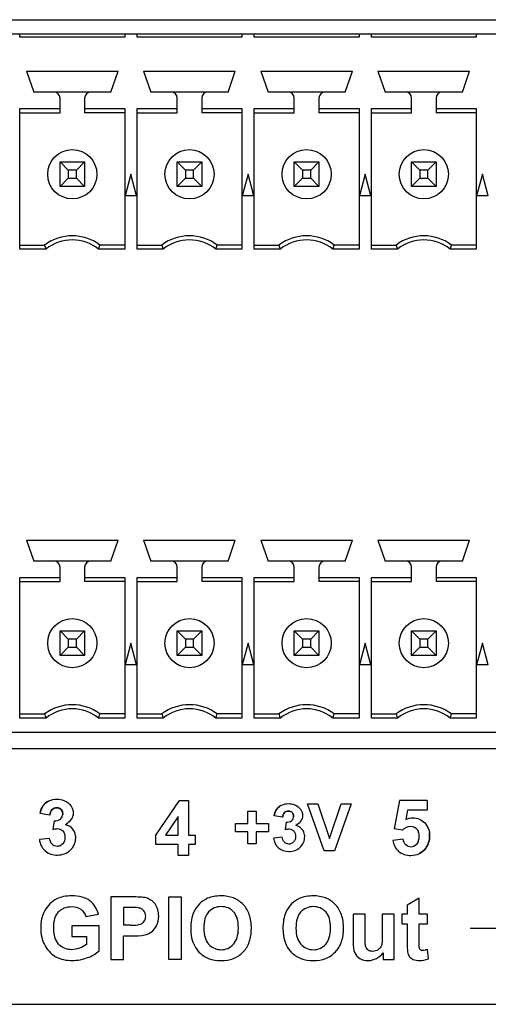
# Model space of a CAD drawing. Header units: inches. Extents: x 0 to 17, y 0 to 11.
# Tile 3 of 44: x 3.491 to 3.791, y 3.147 to 3.776. Entities that reach past the tile are written whole.
import ezdxf

# ---------------------------------------------------------------- set-up
doc = ezdxf.new("R2010")
doc.units = ezdxf.units.IN
doc.header["$LTSCALE"] = 0.935
doc.header["$MEASUREMENT"] = 0
doc.layers.get('0').update_dxf_attribs({"linetype": 'CONTINUOUS'})
doc.layers.add('03___PRT_ALL_CURVES', color=7, linetype='CONTINUOUS')

msp = doc.modelspace()

# ---------------------------------------------------------------- linework, layer by layer
at = {"color": 7, "linetype": 'Continuous'}
for p, q in [((3.18328, 3.7765), (4.09076, 3.7765)), ((3.17323, 3.76737), (4.10059, 3.76737)), ((3.49085, 3.7654), (3.49085, 3.76737)), ((3.55797, 3.76737), (3.55797, 3.7654)), ((3.56585, 3.7654), (3.56585, 3.76737)), ((3.63297, 3.76737), (3.63297, 3.7654)), ((3.64085, 3.7654), (3.64085, 3.76737)), ((3.70797, 3.76737), (3.70797, 3.7654)), ((3.71585, 3.7654), (3.71585, 3.76737)), ((3.78297, 3.76737), (3.78297, 3.7654)), ((3.55797, 3.7654), (3.49085, 3.7654)), ((3.63297, 3.7654), (3.56585, 3.7654)), ((3.70797, 3.7654), (3.64085, 3.7654)), ((3.78297, 3.7654), (3.71585, 3.7654)), ((3.49508, 3.74355), (3.49971, 3.73016)), ((3.49508, 3.74355), (3.55374, 3.74355)), ((3.54911, 3.73016), (3.55374, 3.74355)), ((3.57008, 3.74355), (3.57471, 3.73016)), ((3.57008, 3.74355), (3.62874, 3.74355)), ((3.62411, 3.73016), (3.62874, 3.74355)), ((3.64508, 3.74355), (3.64971, 3.73016)), ((3.64508, 3.74355), (3.70374, 3.74355)), ((3.69911, 3.73016), (3.70374, 3.74355)), ((3.72008, 3.74355), (3.72471, 3.73016)), ((3.72008, 3.74355), (3.77874, 3.74355)), ((3.77411, 3.73016), (3.77874, 3.74355)), ((3.54911, 3.73016), (3.49971, 3.73016)), ((3.62411, 3.73016), (3.57471, 3.73016)), ((3.69911, 3.73016), (3.64971, 3.73016)), ((3.77411, 3.73016), (3.72471, 3.73016)), ((3.51654, 3.71698), (3.51654, 3.72623)), ((3.53228, 3.72623), (3.53228, 3.71698)), ((3.59154, 3.71698), (3.59154, 3.72623)), ((3.60728, 3.72623), (3.60728, 3.71698)), ((3.66654, 3.71698), (3.66654, 3.72623)), ((3.68228, 3.72623), (3.68228, 3.71698)), ((3.74154, 3.71698), (3.74154, 3.72623)), ((3.75728, 3.72623), (3.75728, 3.71698)), ((3.49085, 3.62969), (3.49085, 3.71961)), ((3.49085, 3.71961), (3.51654, 3.71961)), ((3.49085, 3.71698), (3.51654, 3.71698)), ((3.53228, 3.71961), (3.55797, 3.71961)), ((3.55797, 3.71698), (3.53228, 3.71698)), ((3.55797, 3.71961), (3.55797, 3.62969)), ((3.56585, 3.62969), (3.56585, 3.71961)), ((3.56585, 3.71961), (3.59154, 3.71961)), ((3.56585, 3.71698), (3.59154, 3.71698)), ((3.60728, 3.71961), (3.63297, 3.71961)), ((3.63297, 3.71698), (3.60728, 3.71698)), ((3.63297, 3.71961), (3.63297, 3.62969)), ((3.64085, 3.62969), (3.64085, 3.71961)), ((3.64085, 3.71961), (3.66654, 3.71961)), ((3.64085, 3.71698), (3.66654, 3.71698)), ((3.68228, 3.71961), (3.70797, 3.71961)), ((3.70797, 3.71698), (3.68228, 3.71698)), ((3.70797, 3.71961), (3.70797, 3.62969)), ((3.71585, 3.62969), (3.71585, 3.71961)), ((3.71585, 3.71961), (3.74154, 3.71961)), ((3.71585, 3.71698), (3.74154, 3.71698)), ((3.75728, 3.71961), (3.78297, 3.71961)), ((3.78297, 3.71698), (3.75728, 3.71698)), ((3.78297, 3.71961), (3.78297, 3.62969)), ((3.51654, 3.66973), (3.51654, 3.68548)), ((3.52181, 3.68021), (3.51654, 3.68548)), ((3.51654, 3.68548), (3.53228, 3.68548)), ((3.52701, 3.68021), (3.53228, 3.68548)), ((3.53228, 3.68548), (3.53228, 3.66973)), ((3.59154, 3.66973), (3.59154, 3.68548)), ((3.59681, 3.68021), (3.59154, 3.68548)), ((3.59154, 3.68548), (3.60728, 3.68548)), ((3.60201, 3.68021), (3.60728, 3.68548)), ((3.60728, 3.68548), (3.60728, 3.66973)), ((3.66654, 3.66973), (3.66654, 3.68548)), ((3.66654, 3.68548), (3.67181, 3.68021)), ((3.66654, 3.68548), (3.68228, 3.68548)), ((3.68228, 3.68548), (3.67701, 3.68021)), ((3.68228, 3.68548), (3.68228, 3.66973)), ((3.74154, 3.66973), (3.74154, 3.68548)), ((3.74681, 3.68021), (3.74154, 3.68548)), ((3.74154, 3.68548), (3.75728, 3.68548)), ((3.75201, 3.68021), (3.75728, 3.68548)), ((3.75728, 3.68548), (3.75728, 3.66973)), ((3.52181, 3.68021), (3.52181, 3.67501)), ((3.52701, 3.68021), (3.52181, 3.68021)), ((3.52701, 3.67501), (3.52701, 3.68021)), ((3.59681, 3.68021), (3.59681, 3.67501)), ((3.60201, 3.68021), (3.59681, 3.68021)), ((3.60201, 3.67501), (3.60201, 3.68021)), ((3.67181, 3.68021), (3.67181, 3.67501)), ((3.67701, 3.68021), (3.67181, 3.68021)), ((3.67701, 3.67501), (3.67701, 3.68021)), ((3.74681, 3.68021), (3.74681, 3.67501)), ((3.75201, 3.68021), (3.74681, 3.68021)), ((3.75201, 3.67501), (3.75201, 3.68021)), ((3.51654, 3.66973), (3.52181, 3.67501)), ((3.52181, 3.67501), (3.52701, 3.67501)), ((3.53228, 3.66973), (3.52701, 3.67501)), ((3.56191, 3.67761), (3.55822, 3.66383)), ((3.5656, 3.66383), (3.56191, 3.67761)), ((3.59154, 3.66973), (3.59681, 3.67501)), ((3.59681, 3.67501), (3.60201, 3.67501)), ((3.60728, 3.66973), (3.60201, 3.67501)), ((3.63691, 3.67761), (3.63322, 3.66383)), ((3.6406, 3.66383), (3.63691, 3.67761)), ((3.67181, 3.67501), (3.66654, 3.66973)), ((3.67181, 3.67501), (3.67701, 3.67501)), ((3.67701, 3.67501), (3.68228, 3.66973)), ((3.71191, 3.67761), (3.70822, 3.66383)), ((3.7156, 3.66383), (3.71191, 3.67761)), ((3.74154, 3.66973), (3.74681, 3.67501)), ((3.74681, 3.67501), (3.75201, 3.67501)), ((3.75728, 3.66973), (3.75201, 3.67501)), ((3.78691, 3.67761), (3.78322, 3.66383)), ((3.7906, 3.66383), (3.78691, 3.67761)), ((3.53228, 3.66973), (3.51654, 3.66973)), ((3.60728, 3.66973), (3.59154, 3.66973)), ((3.68228, 3.66973), (3.66654, 3.66973)), ((3.75728, 3.66973), (3.74154, 3.66973)), ((3.5656, 3.66383), (3.55822, 3.66383)), ((3.6406, 3.66383), (3.63322, 3.66383)), ((3.7156, 3.66383), (3.70822, 3.66383)), ((3.7906, 3.66383), (3.78322, 3.66383)), ((3.49085, 3.63233), (3.50669, 3.63233)), ((3.5076, 3.62969), (3.49085, 3.62969)), ((3.55797, 3.62969), (3.54122, 3.62969)), ((3.55797, 3.63233), (3.54213, 3.63233)), ((3.56585, 3.63233), (3.58169, 3.63233)), ((3.5826, 3.62969), (3.56585, 3.62969)), ((3.63297, 3.62969), (3.61622, 3.62969)), ((3.63297, 3.63233), (3.61713, 3.63233)), ((3.64085, 3.63233), (3.65669, 3.63233)), ((3.6576, 3.62969), (3.64085, 3.62969)), ((3.70797, 3.62969), (3.69122, 3.62969)), ((3.70797, 3.63233), (3.69213, 3.63233)), ((3.71585, 3.63233), (3.73169, 3.63233)), ((3.7326, 3.62969), (3.71585, 3.62969)), ((3.78297, 3.62969), (3.76622, 3.62969)), ((3.78297, 3.63233), (3.76713, 3.63233)), ((3.49508, 3.44355), (3.49971, 3.43016)), ((3.49508, 3.44355), (3.55374, 3.44355)), ((3.54911, 3.43016), (3.55374, 3.44355)), ((3.57008, 3.44355), (3.57471, 3.43016)), ((3.57008, 3.44355), (3.62874, 3.44355)), ((3.62411, 3.43016), (3.62874, 3.44355)), ((3.64508, 3.44355), (3.64971, 3.43016)), ((3.64508, 3.44355), (3.70374, 3.44355)), ((3.69911, 3.43016), (3.70374, 3.44355)), ((3.72008, 3.44355), (3.72471, 3.43016)), ((3.72008, 3.44355), (3.77874, 3.44355)), ((3.77411, 3.43016), (3.77874, 3.44355)), ((3.54911, 3.43016), (3.49971, 3.43016)), ((3.62411, 3.43016), (3.57471, 3.43016)), ((3.69911, 3.43016), (3.64971, 3.43016)), ((3.77411, 3.43016), (3.72471, 3.43016)), ((3.51654, 3.41698), (3.51654, 3.42623)), ((3.53228, 3.42623), (3.53228, 3.41698)), ((3.59154, 3.41698), (3.59154, 3.42623)), ((3.60728, 3.42623), (3.60728, 3.41698)), ((3.66654, 3.41698), (3.66654, 3.42623)), ((3.68228, 3.42623), (3.68228, 3.41698)), ((3.74154, 3.41698), (3.74154, 3.42623)), ((3.75728, 3.42623), (3.75728, 3.41698)), ((3.49085, 3.32969), (3.49085, 3.41961)), ((3.49085, 3.41961), (3.51654, 3.41961)), ((3.49085, 3.41698), (3.51654, 3.41698)), ((3.53228, 3.41961), (3.55797, 3.41961)), ((3.55797, 3.41698), (3.53228, 3.41698)), ((3.55797, 3.41961), (3.55797, 3.32969)), ((3.56585, 3.32969), (3.56585, 3.41961)), ((3.56585, 3.41961), (3.59154, 3.41961)), ((3.56585, 3.41698), (3.59154, 3.41698)), ((3.60728, 3.41961), (3.63297, 3.41961)), ((3.63297, 3.41698), (3.60728, 3.41698)), ((3.63297, 3.41961), (3.63297, 3.32969)), ((3.64085, 3.32969), (3.64085, 3.41961)), ((3.64085, 3.41961), (3.66654, 3.41961)), ((3.64085, 3.41698), (3.66654, 3.41698)), ((3.68228, 3.41961), (3.70797, 3.41961)), ((3.70797, 3.41698), (3.68228, 3.41698)), ((3.70797, 3.41961), (3.70797, 3.32969)), ((3.71585, 3.32969), (3.71585, 3.41961)), ((3.71585, 3.41961), (3.74154, 3.41961)), ((3.71585, 3.41698), (3.74154, 3.41698)), ((3.75728, 3.41961), (3.78297, 3.41961)), ((3.78297, 3.41698), (3.75728, 3.41698)), ((3.78297, 3.41961), (3.78297, 3.32969)), ((3.51654, 3.36973), (3.51654, 3.38548)), ((3.51654, 3.38548), (3.52181, 3.38021)), ((3.51654, 3.38548), (3.53228, 3.38548)), ((3.53228, 3.38548), (3.52701, 3.38021)), ((3.53228, 3.38548), (3.53228, 3.36973)), ((3.59154, 3.36973), (3.59154, 3.38548)), ((3.59154, 3.38548), (3.59681, 3.38021)), ((3.59154, 3.38548), (3.60728, 3.38548)), ((3.60728, 3.38548), (3.60201, 3.38021)), ((3.60728, 3.38548), (3.60728, 3.36973)), ((3.66654, 3.36973), (3.66654, 3.38548)), ((3.67181, 3.38021), (3.66654, 3.38548)), ((3.66654, 3.38548), (3.68228, 3.38548)), ((3.67701, 3.38021), (3.68228, 3.38548)), ((3.68228, 3.38548), (3.68228, 3.36973)), ((3.74154, 3.36973), (3.74154, 3.38548)), ((3.74681, 3.38021), (3.74154, 3.38548)), ((3.74154, 3.38548), (3.75728, 3.38548)), ((3.75201, 3.38021), (3.75728, 3.38548)), ((3.75728, 3.38548), (3.75728, 3.36973)), ((3.52181, 3.38021), (3.52181, 3.37501)), ((3.52701, 3.38021), (3.52181, 3.38021)), ((3.52701, 3.37501), (3.52701, 3.38021)), ((3.56191, 3.37761), (3.55822, 3.36383)), ((3.5656, 3.36383), (3.56191, 3.37761)), ((3.59681, 3.38021), (3.59681, 3.37501)), ((3.60201, 3.38021), (3.59681, 3.38021)), ((3.60201, 3.37501), (3.60201, 3.38021)), ((3.63691, 3.37761), (3.63322, 3.36383)), ((3.6406, 3.36383), (3.63691, 3.37761)), ((3.67181, 3.38021), (3.67181, 3.37501)), ((3.67701, 3.38021), (3.67181, 3.38021)), ((3.67701, 3.37501), (3.67701, 3.38021)), ((3.71191, 3.37761), (3.70822, 3.36383)), ((3.7156, 3.36383), (3.71191, 3.37761)), ((3.74681, 3.38021), (3.74681, 3.37501)), ((3.75201, 3.38021), (3.74681, 3.38021)), ((3.75201, 3.37501), (3.75201, 3.38021)), ((3.78691, 3.37761), (3.78322, 3.36383)), ((3.7906, 3.36383), (3.78691, 3.37761)), ((3.52181, 3.37501), (3.51654, 3.36973)), ((3.52181, 3.37501), (3.52701, 3.37501)), ((3.52701, 3.37501), (3.53228, 3.36973)), ((3.59681, 3.37501), (3.59154, 3.36973)), ((3.59681, 3.37501), (3.60201, 3.37501)), ((3.60201, 3.37501), (3.60728, 3.36973)), ((3.66654, 3.36973), (3.67181, 3.37501)), ((3.67181, 3.37501), (3.67701, 3.37501)), ((3.68228, 3.36973), (3.67701, 3.37501)), ((3.74154, 3.36973), (3.74681, 3.37501)), ((3.74681, 3.37501), (3.75201, 3.37501)), ((3.75728, 3.36973), (3.75201, 3.37501)), ((3.53228, 3.36973), (3.51654, 3.36973)), ((3.5656, 3.36383), (3.55822, 3.36383)), ((3.60728, 3.36973), (3.59154, 3.36973)), ((3.6406, 3.36383), (3.63322, 3.36383)), ((3.68228, 3.36973), (3.66654, 3.36973)), ((3.7156, 3.36383), (3.70822, 3.36383)), ((3.75728, 3.36973), (3.74154, 3.36973)), ((3.7906, 3.36383), (3.78322, 3.36383)), ((3.49085, 3.33233), (3.50669, 3.33233)), ((3.55797, 3.33233), (3.54213, 3.33233)), ((3.56585, 3.33233), (3.58169, 3.33233)), ((3.63297, 3.33233), (3.61713, 3.33233)), ((3.64085, 3.33233), (3.65669, 3.33233)), ((3.70797, 3.33233), (3.69213, 3.33233)), ((3.71585, 3.33233), (3.73169, 3.33233)), ((3.78297, 3.33233), (3.76713, 3.33233)), ((3.5076, 3.32969), (3.49085, 3.32969)), ((3.55797, 3.32969), (3.54122, 3.32969)), ((3.5826, 3.32969), (3.56585, 3.32969)), ((3.63297, 3.32969), (3.61622, 3.32969)), ((3.6576, 3.32969), (3.64085, 3.32969)), ((3.70797, 3.32969), (3.69122, 3.32969)), ((3.7326, 3.32969), (3.71585, 3.32969)), ((3.78297, 3.32969), (3.76622, 3.32969)), ((4.10059, 3.32052), (3.17323, 3.32052)), ((4.09076, 3.30996), (3.18328, 3.30996)), ((3.06024, 3.14658), (5.66851, 3.14658))]:
    msp.add_line(p, q, dxfattribs=at)
for centre in [(3.52441, 3.67761), (3.59941, 3.67761), (3.67441, 3.67761), (3.74941, 3.67761), (3.52441, 3.37761), (3.59941, 3.37761), (3.67441, 3.37761), (3.74941, 3.37761)]:
    msp.add_circle(centre, 0.01575, dxfattribs=at)
for centre, radius, start, end in [((3.5126, 3.72623), 0.00394, 0, 90), ((3.53622, 3.72623), 0.00394, 90, 180), ((3.5876, 3.72623), 0.00394, 0, 90), ((3.61122, 3.72623), 0.00394, 90, 180), ((3.6626, 3.72623), 0.00394, 0, 90), ((3.68622, 3.72623), 0.00394, 90, 180), ((3.7376, 3.72623), 0.00394, 0, 90), ((3.76122, 3.72623), 0.00394, 90, 180), ((3.52441, 3.60871), 0.02953, 53.1301, 126.8699), ((3.52441, 3.60871), 0.02689, 51.29582, 128.70419), ((3.59941, 3.60871), 0.02953, 53.1301, 126.8699), ((3.59941, 3.60871), 0.02689, 51.29582, 128.70419), ((3.67441, 3.60871), 0.02953, 53.1301, 126.8699), ((3.67441, 3.60871), 0.02689, 51.29582, 128.70419), ((3.74941, 3.60871), 0.02953, 53.1301, 126.8699), ((3.74941, 3.60871), 0.02689, 51.29582, 128.70419), ((3.6719, 3.68736), 0.17413, 198.42424, 199.34136), ((3.37692, 3.68736), 0.17413, 340.65864, 341.57577), ((3.7469, 3.68736), 0.17413, 198.42424, 199.34136), ((3.45192, 3.68736), 0.17413, 340.65864, 341.57577), ((3.8219, 3.68736), 0.17413, 198.42424, 199.34136), ((3.52692, 3.68736), 0.17413, 340.65864, 341.57577), ((3.8969, 3.68736), 0.17413, 198.42424, 199.34136), ((3.60192, 3.68736), 0.17413, 340.65864, 341.57577), ((3.5126, 3.42623), 0.00394, 0, 90), ((3.53622, 3.42623), 0.00394, 90, 180), ((3.5876, 3.42623), 0.00394, 0, 90), ((3.61122, 3.42623), 0.00394, 90, 180), ((3.6626, 3.42623), 0.00394, 0, 90), ((3.68622, 3.42623), 0.00394, 90, 180), ((3.7376, 3.42623), 0.00394, 0, 90), ((3.76122, 3.42623), 0.00394, 90, 180), ((3.52441, 3.30871), 0.02953, 53.1301, 126.8699), ((3.6719, 3.38736), 0.17413, 198.42424, 199.34136), ((3.52441, 3.30871), 0.02689, 51.29582, 128.70419), ((3.37692, 3.38736), 0.17413, 340.65864, 341.57577), ((3.59941, 3.30871), 0.02953, 53.1301, 126.8699), ((3.7469, 3.38736), 0.17413, 198.42424, 199.34136), ((3.59941, 3.30871), 0.02689, 51.29582, 128.70419), ((3.45192, 3.38736), 0.17413, 340.65864, 341.57577), ((3.67441, 3.30871), 0.02953, 53.1301, 126.8699), ((3.8219, 3.38736), 0.17413, 198.42424, 199.34136), ((3.67441, 3.30871), 0.02689, 51.29582, 128.70419), ((3.52692, 3.38736), 0.17413, 340.65864, 341.57577), ((3.74941, 3.30871), 0.02953, 53.1301, 126.8699), ((3.8969, 3.38736), 0.17413, 198.42424, 199.34136), ((3.74941, 3.30871), 0.02689, 51.29582, 128.70419), ((3.60192, 3.38736), 0.17413, 340.65864, 341.57577)]:
    msp.add_arc(centre, radius, start, end, dxfattribs=at)
at = {"layer": '03___PRT_ALL_CURVES', "color": 7, "linetype": 'Continuous'}
for p, q in [((3.57786, 3.25476), (3.59305, 3.277)), ((3.59305, 3.277), (3.59869, 3.277)), ((3.59869, 3.277), (3.59869, 3.25478)), ((3.73387, 3.27697), (3.73043, 3.25875)), ((3.75162, 3.27697), (3.73387, 3.27697)), ((3.75162, 3.27697), (3.75162, 3.27069)), ((3.63679, 3.26233), (3.63679, 3.27013)), ((3.63679, 3.27013), (3.64203, 3.27013)), ((3.64203, 3.27013), (3.64203, 3.26233)), ((3.6857, 3.24483), (3.67497, 3.27484)), ((3.67497, 3.27484), (3.68154, 3.27484)), ((3.68154, 3.27484), (3.68914, 3.25263)), ((3.68914, 3.25263), (3.69649, 3.27484)), ((3.70292, 3.27484), (3.69217, 3.24483)), ((3.69649, 3.27484), (3.70292, 3.27484)), ((3.73896, 3.27069), (3.73791, 3.26474)), ((3.75162, 3.27069), (3.73896, 3.27069)), ((3.51003, 3.26762), (3.50385, 3.26867)), ((3.51271, 3.26392), (3.51197, 3.25845)), ((3.59219, 3.26675), (3.58414, 3.25478)), ((3.59219, 3.25478), (3.59219, 3.26675)), ((3.65898, 3.26622), (3.65368, 3.26712)), ((3.66127, 3.26305), (3.66064, 3.25836)), ((3.62893, 3.25695), (3.62893, 3.26233)), ((3.62893, 3.26233), (3.63679, 3.26233)), ((3.63679, 3.25695), (3.62893, 3.25695)), ((3.63679, 3.24915), (3.63679, 3.25695)), ((3.64203, 3.26233), (3.64991, 3.26233)), ((3.64203, 3.25695), (3.64203, 3.24915)), ((3.64991, 3.25695), (3.64203, 3.25695)), ((3.64991, 3.26233), (3.64991, 3.25695)), ((3.73588, 3.25796), (3.73043, 3.25875)), ((3.50985, 3.25274), (3.50335, 3.25195)), ((3.57786, 3.24888), (3.57786, 3.25476)), ((3.58414, 3.25478), (3.59219, 3.25478)), ((3.59869, 3.25478), (3.60304, 3.25478)), ((3.60304, 3.25478), (3.60304, 3.24888)), ((3.65882, 3.25347), (3.65325, 3.25279)), ((3.73631, 3.25213), (3.72962, 3.25143)), ((3.59219, 3.24888), (3.57786, 3.24888)), ((3.59219, 3.24184), (3.59219, 3.24888)), ((3.59869, 3.24888), (3.59869, 3.24184)), ((3.60304, 3.24888), (3.59869, 3.24888)), ((3.64203, 3.24915), (3.63679, 3.24915)), ((3.69217, 3.24483), (3.6857, 3.24483)), ((3.59869, 3.24184), (3.59219, 3.24184)), ((3.54905, 3.21529), (3.54905, 3.17527)), ((3.56202, 3.21529), (3.54905, 3.21529)), ((3.5861, 3.17526), (3.5861, 3.21529)), ((3.5861, 3.21529), (3.59418, 3.21529)), ((3.59418, 3.21529), (3.59418, 3.17526)), ((3.74652, 3.21449), (3.73882, 3.21002)), ((3.74652, 3.20426), (3.74652, 3.21449)), ((3.55713, 3.20852), (3.55713, 3.19716)), ((3.56104, 3.20852), (3.55713, 3.20852)), ((3.73882, 3.21002), (3.73882, 3.20426)), ((3.53306, 3.2027), (3.54108, 3.2042)), ((3.70416, 3.20426), (3.70416, 3.18591)), ((3.71183, 3.20426), (3.70416, 3.20426)), ((3.71183, 3.19094), (3.71183, 3.20426)), ((3.72286, 3.20426), (3.72286, 3.19203)), ((3.73053, 3.20426), (3.72286, 3.20426)), ((3.73053, 3.17527), (3.73053, 3.20426)), ((3.73531, 3.20426), (3.73531, 3.19814)), ((3.73882, 3.20426), (3.73531, 3.20426)), ((3.75176, 3.20426), (3.74652, 3.20426)), ((3.75176, 3.19814), (3.75176, 3.20426)), ((3.52418, 3.19672), (3.52418, 3.18998)), ((3.5416, 3.19672), (3.52418, 3.19672)), ((3.5416, 3.18078), (3.5416, 3.19672)), ((3.56156, 3.19716), (3.55713, 3.19716)), ((3.73531, 3.19814), (3.73882, 3.19814)), ((3.73882, 3.19814), (3.73882, 3.1855)), ((3.74652, 3.18646), (3.74652, 3.19814)), ((3.74652, 3.19814), (3.75176, 3.19814)), ((3.77913, 3.19528), (4.10469, 3.19528)), ((3.52418, 3.18998), (3.53344, 3.18998)), ((3.53344, 3.18998), (3.53344, 3.1849)), ((3.55713, 3.17527), (3.55713, 3.19036)), ((3.55713, 3.19036), (3.5624, 3.19036)), ((3.75239, 3.17576), (3.75174, 3.18171)), ((3.54905, 3.17527), (3.55713, 3.17527)), ((3.59418, 3.17526), (3.5861, 3.17526)), ((3.7234, 3.17961), (3.7234, 3.17527)), ((3.7234, 3.17527), (3.73053, 3.17527))]:
    msp.add_line(p, q, dxfattribs=at)
for points, knots in [([(3.50385, 3.26867), (3.50421, 3.27045), (3.50521, 3.27385), (3.50947, 3.27722), (3.51569, 3.27839), (3.52272, 3.27601), (3.52529, 3.2706), (3.52498, 3.26812), (3.5249, 3.26776)], [0, 0, 0, 0, 0.173157, 0.32301, 0.492782, 0.764355, 0.965906, 1, 1, 1, 1]), ([(3.50873, 3.27637), (3.50758, 3.27571), (3.50513, 3.27358), (3.50421, 3.27045), (3.50385, 3.26867)], [0, 0, 0, 0, 0.419003, 1, 1, 1, 1]), ([(3.51003, 3.26762), (3.51018, 3.26888), (3.51098, 3.27134), (3.51437, 3.2727), (3.5176, 3.27159), (3.51837, 3.2693), (3.51829, 3.26805), (3.51827, 3.26786)], [0, 0, 0, 0, 0.280709, 0.515446, 0.736659, 0.959706, 1, 1, 1, 1]), ([(3.51462, 3.2723), (3.51457, 3.2723), (3.51341, 3.27231), (3.51098, 3.27134), (3.51018, 3.26888), (3.51003, 3.26762)], [0, 0, 0, 0, 0.023287, 0.468088, 1, 1, 1, 1]), ([(3.51271, 3.26392), (3.51415, 3.26388), (3.51716, 3.26439), (3.51873, 3.26822), (3.51762, 3.27153), (3.5156, 3.27227), (3.51462, 3.2723)], [0, 0, 0, 0, 0.313781, 0.576893, 0.795364, 1, 1, 1, 1]), ([(3.65368, 3.26712), (3.65398, 3.26865), (3.65484, 3.27156), (3.6585, 3.27443), (3.66383, 3.27546), (3.66985, 3.27341), (3.67206, 3.26878), (3.67179, 3.26665), (3.67172, 3.26635)], [0, 0, 0, 0, 0.173185, 0.322948, 0.492655, 0.764362, 0.965914, 1, 1, 1, 1]), ([(3.65786, 3.27371), (3.65688, 3.27315), (3.65477, 3.27134), (3.65398, 3.26865), (3.65368, 3.26712)], [0, 0, 0, 0, 0.418817, 1, 1, 1, 1]), ([(3.65898, 3.26622), (3.6591, 3.2673), (3.65979, 3.26941), (3.66269, 3.27057), (3.66547, 3.26963), (3.66612, 3.26765), (3.66605, 3.26659), (3.66603, 3.26642)], [0, 0, 0, 0, 0.280649, 0.515201, 0.736552, 0.959836, 1, 1, 1, 1]), ([(3.66291, 3.27023), (3.66286, 3.27024), (3.66187, 3.27024), (3.65979, 3.26941), (3.6591, 3.2673), (3.65898, 3.26622)], [0, 0, 0, 0, 0.023312, 0.467962, 1, 1, 1, 1]), ([(3.66127, 3.26305), (3.66251, 3.26302), (3.66508, 3.26345), (3.66643, 3.26673), (3.66549, 3.26958), (3.66375, 3.27021), (3.66291, 3.27023)], [0, 0, 0, 0, 0.313905, 0.57631, 0.795128, 1, 1, 1, 1]), ([(3.73791, 3.26474), (3.73931, 3.26545), (3.74365, 3.26657), (3.75124, 3.26329), (3.75411, 3.25442), (3.75172, 3.24687), (3.74818, 3.24378), (3.74658, 3.243)], [0, 0, 0, 0, 0.133211, 0.365962, 0.619602, 0.848808, 1, 1, 1, 1]), ([(3.51197, 3.25845), (3.51297, 3.25873), (3.51519, 3.25935), (3.51901, 3.25772), (3.52013, 3.25336), (3.51907, 3.24935), (3.51682, 3.24801), (3.5159, 3.24777)], [0, 0, 0, 0, 0.17113, 0.370533, 0.60278, 0.848153, 1, 1, 1, 1]), ([(3.52653, 3.25442), (3.52632, 3.25595), (3.52505, 3.25924), (3.52182, 3.26109), (3.51999, 3.26148)], [0, 0, 0, 0, 0.444532, 1, 1, 1, 1]), ([(3.66064, 3.25836), (3.6615, 3.2586), (3.6634, 3.25912), (3.66667, 3.25774), (3.66764, 3.254), (3.66674, 3.25062), (3.66491, 3.24948), (3.66418, 3.24926)], [0, 0, 0, 0, 0.173108, 0.374495, 0.609468, 0.85812, 1, 1, 1, 1]), ([(3.67312, 3.25491), (3.67294, 3.25622), (3.67185, 3.25904), (3.66909, 3.26062), (3.66752, 3.26096)], [0, 0, 0, 0, 0.444615, 1, 1, 1, 1]), ([(3.73588, 3.25796), (3.73716, 3.25939), (3.74043, 3.26132), (3.74471, 3.2596), (3.74611, 3.25674), (3.74635, 3.254), (3.74611, 3.25123), (3.74531, 3.24947), (3.74471, 3.2488), (3.74466, 3.24875)], [0, 0, 0, 0, 0.279501, 0.47791, 0.588686, 0.726129, 0.87289, 0.98939, 1, 1, 1, 1]), ([(3.50335, 3.25195), (3.50365, 3.2493), (3.50631, 3.24379), (3.5151, 3.24107), (3.52398, 3.24425), (3.5268, 3.25066), (3.52658, 3.25401), (3.52653, 3.25442)], [0, 0, 0, 0, 0.228388, 0.465745, 0.721807, 0.965118, 1, 1, 1, 1]), ([(3.5159, 3.24777), (3.51555, 3.24768), (3.51396, 3.24746), (3.51094, 3.24868), (3.51002, 3.25137), (3.50985, 3.25274)], [0, 0, 0, 0, 0.121507, 0.526629, 1, 1, 1, 1]), ([(3.65325, 3.25279), (3.65351, 3.25052), (3.65578, 3.2458), (3.66332, 3.24346), (3.67093, 3.24619), (3.67336, 3.25168), (3.67317, 3.25456), (3.67312, 3.25491)], [0, 0, 0, 0, 0.228205, 0.465842, 0.721673, 0.965131, 1, 1, 1, 1]), ([(3.66418, 3.24926), (3.66382, 3.24915), (3.66241, 3.24892), (3.65976, 3.24999), (3.65896, 3.25229), (3.65882, 3.25347)], [0, 0, 0, 0, 0.142565, 0.537578, 1, 1, 1, 1]), ([(3.72962, 3.25143), (3.72997, 3.24883), (3.73262, 3.24336), (3.74027, 3.24132), (3.74673, 3.24252), (3.75172, 3.24687), (3.75337, 3.25207), (3.75313, 3.25556), (3.75303, 3.25624)], [0, 0, 0, 0, 0.212119, 0.435724, 0.584295, 0.728197, 0.946353, 1, 1, 1, 1]), ([(3.74466, 3.24875), (3.7438, 3.24783), (3.74132, 3.24666), (3.73752, 3.24829), (3.73647, 3.25081), (3.73631, 3.25213)], [0, 0, 0, 0, 0.332251, 0.645169, 1, 1, 1, 1]), ([(3.54108, 3.2042), (3.54036, 3.20752), (3.53738, 3.21256), (3.53038, 3.21561), (3.52451, 3.21613), (3.51898, 3.21572), (3.51242, 3.21352), (3.50564, 3.2068), (3.50379, 3.19728), (3.50437, 3.19143), (3.50481, 3.18951)], [0, 0, 0, 0, 0.169006, 0.260777, 0.37176, 0.459418, 0.535392, 0.712904, 0.902417, 1, 1, 1, 1]), ([(3.5624, 3.19036), (3.5652, 3.19036), (3.56963, 3.19018), (3.57535, 3.19264), (3.57903, 3.19689), (3.57994, 3.20233), (3.57941, 3.20721), (3.57761, 3.21082), (3.57494, 3.2134), (3.57164, 3.2149), (3.56725, 3.21522), (3.56405, 3.21529), (3.56202, 3.21529)], [0, 0, 0, 0, 0.169713, 0.262708, 0.367859, 0.495924, 0.584321, 0.662529, 0.73523, 0.805245, 0.876991, 1, 1, 1, 1]), ([(3.63905, 3.19485), (3.63905, 3.19497), (3.63907, 3.19815), (3.63819, 3.20436), (3.6341, 3.21086), (3.62788, 3.21507), (3.6209, 3.21622), (3.61485, 3.21569), (3.61024, 3.21437), (3.60555, 3.21109), (3.60211, 3.20613), (3.60053, 3.20086), (3.60024, 3.19688), (3.60024, 3.19503)], [0, 0, 0, 0, 0.005105, 0.130934, 0.256764, 0.38271, 0.508657, 0.578263, 0.647869, 0.752795, 0.857943, 0.928972, 1, 1, 1, 1]), ([(3.69807, 3.19487), (3.69807, 3.19499), (3.69808, 3.19815), (3.69721, 3.20436), (3.69312, 3.21086), (3.6869, 3.21507), (3.67992, 3.21622), (3.67387, 3.21569), (3.66926, 3.21437), (3.66457, 3.21109), (3.66113, 3.20613), (3.65955, 3.20086), (3.65925, 3.19688), (3.65926, 3.19503)], [0, 0, 0, 0, 0.004815, 0.130681, 0.256547, 0.38253, 0.508513, 0.57814, 0.647766, 0.752723, 0.857902, 0.928951, 1, 1, 1, 1]), ([(3.53344, 3.1849), (3.53212, 3.18388), (3.52907, 3.18226), (3.52275, 3.18078), (3.51589, 3.18351), (3.51284, 3.18984), (3.51232, 3.19559), (3.51283, 3.20127), (3.51486, 3.20513), (3.51657, 3.20663), (3.51711, 3.20702)], [0, 0, 0, 0, 0.11593, 0.236056, 0.445384, 0.562294, 0.707903, 0.84335, 0.954177, 1, 1, 1, 1]), ([(3.51711, 3.20702), (3.51779, 3.20751), (3.51996, 3.20869), (3.52443, 3.2094), (3.53019, 3.20811), (3.53254, 3.20451), (3.53306, 3.2027)], [0, 0, 0, 0, 0.130054, 0.383834, 0.703226, 1, 1, 1, 1]), ([(3.56156, 3.19716), (3.56369, 3.19716), (3.56708, 3.19686), (3.57079, 3.19955), (3.57175, 3.20306), (3.57072, 3.20613), (3.56868, 3.20773), (3.5656, 3.2087), (3.56298, 3.20852), (3.56104, 3.20852)], [0, 0, 0, 0, 0.244443, 0.366305, 0.489833, 0.635546, 0.706125, 0.778318, 1, 1, 1, 1]), ([(3.6307, 3.19516), (3.6307, 3.19524), (3.63071, 3.19745), (3.63021, 3.20179), (3.62787, 3.20594), (3.62438, 3.2085), (3.61805, 3.20963), (3.61214, 3.20731), (3.60909, 3.20172), (3.60856, 3.19742), (3.60856, 3.1953)], [0, 0, 0, 0, 0.004931, 0.1292, 0.253468, 0.377644, 0.501819, 0.75068, 0.87534, 1, 1, 1, 1]), ([(3.68972, 3.19515), (3.68972, 3.19524), (3.68973, 3.19745), (3.68923, 3.20179), (3.68689, 3.20594), (3.68339, 3.2085), (3.67707, 3.20963), (3.67116, 3.20731), (3.66811, 3.20172), (3.66758, 3.19742), (3.66758, 3.1953)], [0, 0, 0, 0, 0.005117, 0.129409, 0.253701, 0.377899, 0.502098, 0.751005, 0.875502, 1, 1, 1, 1]), ([(3.60024, 3.19503), (3.60025, 3.18843), (3.60307, 3.1811), (3.61132, 3.17546), (3.61966, 3.17414), (3.62798, 3.17547), (3.63413, 3.17968), (3.63814, 3.18606), (3.63901, 3.19195), (3.63905, 3.19485)], [0, 0, 0, 0, 0.253121, 0.379563, 0.506005, 0.63078, 0.755555, 0.88033, 1, 1, 1, 1]), ([(3.60856, 3.1953), (3.60856, 3.19317), (3.60911, 3.18898), (3.61225, 3.18331), (3.61969, 3.18029), (3.62705, 3.18328), (3.63016, 3.1889), (3.63068, 3.19309), (3.6307, 3.19516)], [0, 0, 0, 0, 0.125633, 0.251266, 0.502351, 0.753435, 0.879183, 1, 1, 1, 1]), ([(3.65926, 3.19503), (3.65926, 3.18843), (3.66208, 3.18109), (3.67034, 3.17546), (3.67868, 3.17414), (3.687, 3.17547), (3.69314, 3.17968), (3.69717, 3.18607), (3.69803, 3.19197), (3.69807, 3.19487)], [0, 0, 0, 0, 0.252903, 0.379236, 0.505569, 0.63038, 0.755192, 0.880003, 1, 1, 1, 1]), ([(3.66758, 3.1953), (3.66758, 3.19317), (3.66813, 3.18899), (3.67127, 3.18331), (3.6787, 3.18029), (3.68607, 3.18328), (3.68918, 3.1889), (3.6897, 3.19309), (3.68972, 3.19515)], [0, 0, 0, 0, 0.125656, 0.251313, 0.502444, 0.753575, 0.879346, 1, 1, 1, 1]), ([(3.50481, 3.18951), (3.50519, 3.18786), (3.5069, 3.18299), (3.51324, 3.17601), (3.52413, 3.17387), (3.53391, 3.17586), (3.53955, 3.1788), (3.5416, 3.18078)], [0, 0, 0, 0, 0.111813, 0.340288, 0.590087, 0.810508, 1, 1, 1, 1]), ([(3.72286, 3.19203), (3.72286, 3.19034), (3.72278, 3.18774), (3.72256, 3.18451), (3.72152, 3.18265), (3.71973, 3.18103), (3.7169, 3.18015), (3.71414, 3.1808), (3.71278, 3.18217), (3.71201, 3.1838), (3.71191, 3.18681), (3.71183, 3.18929), (3.71183, 3.19094)], [0, 0, 0, 0, 0.179891, 0.278802, 0.338437, 0.401693, 0.532386, 0.637108, 0.68464, 0.733375, 0.825045, 1, 1, 1, 1]), ([(3.70416, 3.18591), (3.70416, 3.18375), (3.70432, 3.17971), (3.70844, 3.17532), (3.71389, 3.1742), (3.71941, 3.17553), (3.72236, 3.17808), (3.7234, 3.17961)], [0, 0, 0, 0, 0.232381, 0.40841, 0.601353, 0.801753, 1, 1, 1, 1]), ([(3.73882, 3.1855), (3.73882, 3.1837), (3.73876, 3.18087), (3.7398, 3.17692), (3.74277, 3.17496), (3.74711, 3.17434), (3.7505, 3.17495), (3.75239, 3.17576)], [0, 0, 0, 0, 0.250572, 0.397673, 0.538377, 0.714538, 1, 1, 1, 1]), ([(3.75174, 3.18171), (3.75075, 3.18135), (3.74931, 3.18076), (3.7473, 3.18117), (3.74604, 3.18321), (3.74652, 3.18508), (3.74652, 3.18646)], [0, 0, 0, 0, 0.321684, 0.459273, 0.57982, 1, 1, 1, 1])]:
    msp.add_open_spline(points, degree=3, knots=knots, dxfattribs=at)
for points in [[(3.5249, 3.26776), (3.52436, 3.26516), (3.52229, 3.26274), (3.51999, 3.26148)], [(3.5249, 3.26776), (3.52436, 3.26516), (3.52229, 3.26274), (3.51999, 3.26148)], [(3.5249, 3.26776), (3.52436, 3.26516), (3.52229, 3.26274), (3.51999, 3.26148)], [(3.67172, 3.26635), (3.67126, 3.26411), (3.66949, 3.26203), (3.66752, 3.26096)], [(3.67172, 3.26635), (3.67126, 3.26411), (3.66949, 3.26203), (3.66752, 3.26096)], [(3.67172, 3.26635), (3.67126, 3.26411), (3.66949, 3.26203), (3.66752, 3.26096)]]:
    msp.add_open_spline(points, degree=3, dxfattribs=at)

doc.saveas('drawing.dxf')
